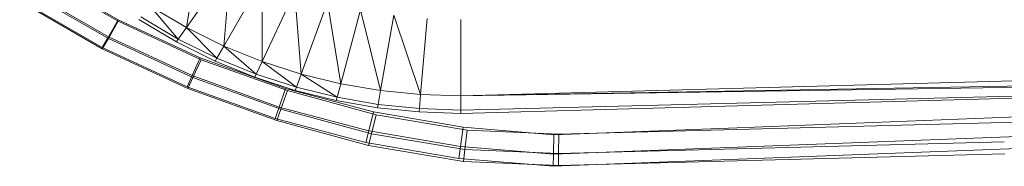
# Model space of a CAD drawing. Header units: metres. Extents: x 391.1 to 427.5, y 12.8 to 28.4.
# Tile 125 of 206: x 406.5108 to 406.8572, y 27.136 to 27.1876. Entities that reach past the tile are written whole.
import ezdxf

# ---------------------------------------------------------------- set-up
doc = ezdxf.new("R2010")
doc.units = ezdxf.units.M
doc.layers.add('A-DETL-____-MBND', color=7, linetype='Continuous', lineweight=18)

# ---------------------------------------------------------------- blocks, each defined once
blk = doc.blocks.new('Family - Inodor PA-152420-03_TEL_P0A')
at = {"layer": 'A-DETL-____-MBND', "color": 253, "true_color": 0xaaaaaa}
for p, q in [((0.11998, 0.06204), (0.12462, 0.09039)), ((0.13551, 0.08422), (0.11998, 0.06204)), ((0.13316, 0.05554), (0.13551, 0.08422)), ((0.06832, 0.08023), (0.09599, 0.06427)), ((0.06832, 0.08023), (0.09599, 0.06427)), ((0.06857, 0.08065), (0.09601, 0.06481)), ((0.09601, 0.06481), (0.06857, 0.08065)), ((0.06857, 0.08065), (0.09601, 0.06481)), ((0.06857, 0.08065), (0.09601, 0.06481)), ((0.14668, 0.07896), (0.13316, 0.05554)), ((0.14667, 0.05012), (0.14668, 0.07896)), ((0.06401, 0.07472), (0.09254, 0.05826)), ((0.06401, 0.07472), (0.09254, 0.05826)), ((0.09255, 0.05881), (0.06423, 0.07516)), ((0.09255, 0.05881), (0.06423, 0.07516)), ((0.15807, 0.07457), (0.14667, 0.05012)), ((0.16039, 0.04571), (0.15807, 0.07457)), ((0.06135, 0.07131), (0.09041, 0.05455)), ((0.06135, 0.07131), (0.09041, 0.05455)), ((0.09042, 0.05509), (0.06155, 0.07176)), ((0.09042, 0.05509), (0.06155, 0.07176)), ((0.11998, 0.06204), (0.1072, 0.06963)), ((0.1072, 0.06963), (0.11714, 0.05799)), ((0.16961, 0.07104), (0.16039, 0.04571)), ((0.17429, 0.04232), (0.16961, 0.07104)), ((0.11714, 0.05799), (0.10402, 0.06584)), ((0.18126, 0.06833), (0.17429, 0.04232)), ((0.1883, 0.03991), (0.18126, 0.06833)), ((0.19298, 0.06641), (0.1883, 0.03991)), ((0.20239, 0.03847), (0.19298, 0.06641)), ((0.09254, 0.05826), (0.09599, 0.06427)), ((0.09599, 0.06427), (0.09254, 0.05826)), ((0.09255, 0.05881), (0.09601, 0.06481)), ((0.09601, 0.06481), (0.09255, 0.05881)), ((0.09599, 0.06427), (0.12517, 0.05077)), ((0.09599, 0.06427), (0.12517, 0.05077)), ((0.09601, 0.06481), (0.12484, 0.05143)), ((0.12484, 0.05143), (0.09601, 0.06481)), ((0.09601, 0.06481), (0.12484, 0.05143)), ((0.09601, 0.06481), (0.12484, 0.05143)), ((0.11646, 0.05702), (0.10326, 0.06494)), ((0.20474, 0.06526), (0.20239, 0.03847)), ((0.21652, 0.06488), (0.21652, 0.03799)), ((0.11998, 0.06204), (0.11714, 0.05799)), ((0.13316, 0.05554), (0.11998, 0.06204)), ((0.11998, 0.06204), (0.13069, 0.05125)), ((0.09041, 0.05455), (0.09254, 0.05826)), ((0.09254, 0.05826), (0.09041, 0.05455)), ((0.09042, 0.05509), (0.09255, 0.05881)), ((0.09255, 0.05881), (0.09042, 0.05509)), ((0.09254, 0.05826), (0.12232, 0.04449)), ((0.09254, 0.05826), (0.12232, 0.04449)), ((0.12198, 0.04515), (0.09255, 0.05881)), ((0.12198, 0.04515), (0.09255, 0.05881)), ((0.11714, 0.05799), (0.11646, 0.05702)), ((0.1301, 0.05023), (0.11646, 0.05702)), ((0.13069, 0.05125), (0.11714, 0.05799)), ((0.13316, 0.05554), (0.13069, 0.05125)), ((0.14667, 0.05012), (0.13316, 0.05554)), ((0.13316, 0.05554), (0.14458, 0.04563)), ((0.09041, 0.05455), (0.12055, 0.0406)), ((0.09041, 0.05455), (0.12055, 0.0406)), ((0.12022, 0.04126), (0.09042, 0.05509)), ((0.12022, 0.04126), (0.09042, 0.05509)), ((0.7262, 0.05207), (0.21652, 0.03799)), ((0.12198, 0.04515), (0.12484, 0.05143)), ((0.12484, 0.05143), (0.12198, 0.04515)), ((0.12232, 0.04449), (0.12517, 0.05077)), ((0.12517, 0.05077), (0.12232, 0.04449)), ((0.12484, 0.05143), (0.15485, 0.04061)), ((0.15485, 0.04061), (0.12484, 0.05143)), ((0.12484, 0.05143), (0.15485, 0.04061)), ((0.12484, 0.05143), (0.15485, 0.04061)), ((0.12517, 0.05077), (0.15553, 0.03989)), ((0.12517, 0.05077), (0.15553, 0.03989)), ((0.13069, 0.05125), (0.1301, 0.05023)), ((0.14407, 0.04456), (0.1301, 0.05023)), ((0.14458, 0.04563), (0.13069, 0.05125)), ((0.14667, 0.05012), (0.14458, 0.04563)), ((0.16039, 0.04571), (0.14667, 0.05012)), ((0.1587, 0.04106), (0.14667, 0.05012)), ((0.12022, 0.04126), (0.12198, 0.04515)), ((0.12198, 0.04515), (0.12022, 0.04126)), ((0.15261, 0.0341), (0.12198, 0.04515)), ((0.15261, 0.0341), (0.12198, 0.04515)), ((0.14458, 0.04563), (0.14407, 0.04456)), ((0.1587, 0.04106), (0.14458, 0.04563)), ((0.16039, 0.04571), (0.1587, 0.04106)), ((0.17429, 0.04232), (0.16039, 0.04571)), ((0.17301, 0.03754), (0.16039, 0.04571)), ((0.7262, 0.04712), (0.21652, 0.03799)), ((0.7262, 0.04594), (0.21652, 0.03799)), ((0.7262, 0.04594), (0.21652, 0.03305)), ((0.7262, 0.04594), (0.21652, 0.03186)), ((0.12055, 0.0406), (0.12232, 0.04449)), ((0.12232, 0.04449), (0.12055, 0.0406)), ((0.12232, 0.04449), (0.15326, 0.0334)), ((0.12232, 0.04449), (0.15326, 0.0334)), ((0.1583, 0.03995), (0.14407, 0.04456)), ((0.17429, 0.04232), (0.17301, 0.03754)), ((0.1883, 0.03991), (0.17429, 0.04232)), ((0.15122, 0.03008), (0.12022, 0.04126)), ((0.15122, 0.03008), (0.12022, 0.04126)), ((0.12055, 0.0406), (0.15186, 0.02938)), ((0.12055, 0.0406), (0.15186, 0.02938)), ((0.15261, 0.0341), (0.15485, 0.04061)), ((0.15485, 0.04061), (0.15261, 0.0341)), ((0.15326, 0.0334), (0.15553, 0.03989)), ((0.15553, 0.03989), (0.15326, 0.0334)), ((0.15485, 0.04061), (0.18578, 0.03244)), ((0.18578, 0.03244), (0.15485, 0.04061)), ((0.15485, 0.04061), (0.18578, 0.03244)), ((0.15485, 0.04061), (0.18578, 0.03244)), ((0.15553, 0.03989), (0.18674, 0.03138)), ((0.15553, 0.03989), (0.18674, 0.03138)), ((0.1587, 0.04106), (0.1583, 0.03995)), ((0.1727, 0.03639), (0.1583, 0.03995)), ((0.17301, 0.03754), (0.1587, 0.04106)), ((0.1883, 0.03991), (0.18745, 0.03504)), ((0.20239, 0.03847), (0.1883, 0.03991)), ((0.20239, 0.03847), (0.20196, 0.03354)), ((0.21652, 0.03799), (0.20239, 0.03847)), ((0.17301, 0.03754), (0.1727, 0.03639)), ((0.18724, 0.03387), (0.1727, 0.03639)), ((0.18745, 0.03504), (0.17301, 0.03754)), ((0.18745, 0.03504), (0.18724, 0.03387)), ((0.20196, 0.03354), (0.18745, 0.03504)), ((0.21652, 0.03305), (0.21652, 0.03799)), ((0.40749, 0.0287), (0.72691, 0.03582)), ((0.40749, 0.0287), (0.72691, 0.03582)), ((0.15122, 0.03008), (0.15261, 0.0341)), ((0.15261, 0.0341), (0.15122, 0.03008)), ((0.15186, 0.02938), (0.15326, 0.0334)), ((0.15326, 0.0334), (0.15186, 0.02938)), ((0.18417, 0.02577), (0.15261, 0.0341)), ((0.18417, 0.02577), (0.15261, 0.0341)), ((0.15326, 0.0334), (0.18512, 0.02471)), ((0.15326, 0.0334), (0.18512, 0.02471)), ((0.18417, 0.02577), (0.18578, 0.03244)), ((0.18578, 0.03244), (0.18417, 0.02577)), ((0.18512, 0.02471), (0.18674, 0.03138)), ((0.18674, 0.03138), (0.18512, 0.02471)), ((0.18578, 0.03244), (0.21736, 0.027)), ((0.21736, 0.027), (0.18578, 0.03244)), ((0.18578, 0.03244), (0.21736, 0.027)), ((0.18578, 0.03244), (0.21736, 0.027)), ((0.18674, 0.03138), (0.21873, 0.02599)), ((0.18674, 0.03138), (0.21873, 0.02599)), ((0.20186, 0.03236), (0.18724, 0.03387)), ((0.20196, 0.03354), (0.20186, 0.03236)), ((0.21652, 0.03186), (0.20186, 0.03236)), ((0.21652, 0.03305), (0.20196, 0.03354)), ((0.21652, 0.03186), (0.21652, 0.03305)), ((0.31375, 0.02678), (0.44025, 0.03169)), ((0.44025, 0.03169), (0.31375, 0.02678)), ((0.31375, 0.02678), (0.44025, 0.03169)), ((0.31375, 0.02678), (0.44025, 0.03169)), ((0.18317, 0.02165), (0.15122, 0.03008)), ((0.18317, 0.02165), (0.15122, 0.03008)), ((0.15186, 0.02938), (0.18411, 0.02059)), ((0.15186, 0.02938), (0.18411, 0.02059)), ((0.25103, 0.02458), (0.40749, 0.0287)), ((0.25103, 0.02458), (0.40749, 0.0287)), ((0.18317, 0.02165), (0.18417, 0.02577)), ((0.18417, 0.02577), (0.18317, 0.02165)), ((0.18411, 0.02059), (0.18512, 0.02471)), ((0.18512, 0.02471), (0.18411, 0.02059)), ((0.2164, 0.02022), (0.18417, 0.02577)), ((0.2164, 0.02022), (0.18417, 0.02577)), ((0.18512, 0.02471), (0.21793, 0.01918)), ((0.18512, 0.02471), (0.21793, 0.01918)), ((0.2164, 0.02022), (0.21736, 0.027)), ((0.21736, 0.027), (0.2164, 0.02022)), ((0.21736, 0.027), (0.24933, 0.02433)), ((0.24933, 0.02433), (0.21736, 0.027)), ((0.21736, 0.027), (0.24933, 0.02433)), ((0.21736, 0.027), (0.24933, 0.02433)), ((0.21793, 0.01918), (0.21873, 0.02599)), ((0.21873, 0.02599), (0.21793, 0.01918)), ((0.21873, 0.02599), (0.25103, 0.02458)), ((0.21873, 0.02599), (0.25103, 0.02458)), ((0.24916, 0.01748), (0.24933, 0.02433)), ((0.24933, 0.02433), (0.24916, 0.01748)), ((0.24933, 0.02433), (0.31375, 0.02678)), ((0.31375, 0.02678), (0.24933, 0.02433)), ((0.24933, 0.02433), (0.31375, 0.02678)), ((0.24933, 0.02433), (0.31375, 0.02678)), ((0.25097, 0.01774), (0.25103, 0.02458)), ((0.25103, 0.02458), (0.25097, 0.01774)), ((0.44054, 0.02486), (0.31404, 0.01995)), ((0.44054, 0.02486), (0.31404, 0.01995)), ((0.2158, 0.01602), (0.18317, 0.02165)), ((0.2158, 0.01602), (0.18317, 0.02165)), ((0.25097, 0.01774), (0.40776, 0.02187)), ((0.25097, 0.01774), (0.40776, 0.02187)), ((0.18411, 0.02059), (0.21744, 0.01497)), ((0.18411, 0.02059), (0.21744, 0.01497)), ((0.2158, 0.01602), (0.2164, 0.02022)), ((0.2164, 0.02022), (0.2158, 0.01602)), ((0.24916, 0.01748), (0.2164, 0.02022)), ((0.24916, 0.01748), (0.2164, 0.02022)), ((0.21744, 0.01497), (0.21793, 0.01918)), ((0.21793, 0.01918), (0.21744, 0.01497)), ((0.21793, 0.01918), (0.25097, 0.01774)), ((0.21793, 0.01918), (0.25097, 0.01774)), ((0.24905, 0.01324), (0.24916, 0.01748)), ((0.24916, 0.01748), (0.24905, 0.01324)), ((0.31404, 0.01995), (0.24916, 0.01748)), ((0.31404, 0.01995), (0.24916, 0.01748)), ((0.25093, 0.01351), (0.25097, 0.01774)), ((0.25097, 0.01774), (0.25093, 0.01351)), ((0.25093, 0.01351), (0.40793, 0.01764)), ((0.25093, 0.01351), (0.40793, 0.01764)), ((0.44073, 0.02064), (0.31422, 0.01573)), ((0.44073, 0.02064), (0.31422, 0.01573)), ((0.24905, 0.01324), (0.2158, 0.01602)), ((0.24905, 0.01324), (0.2158, 0.01602)), ((0.21744, 0.01497), (0.25093, 0.01351)), ((0.21744, 0.01497), (0.25093, 0.01351)), ((0.31422, 0.01573), (0.24905, 0.01324)), ((0.31422, 0.01573), (0.24905, 0.01324))]:
    blk.add_line(p, q, dxfattribs=at)
blk = doc.blocks.new('LONDR55-XX_ZZ-ARQ-CAA-M3D-Londres55_ifc-1-03_TEL_P0A')
at = {"layer": 'A-DETL-____-MBND', "color": 253, "lineweight": 18, "true_color": 0xaaaaaa}
blk.add_blockref('Family - Inodor PA-152420-03_TEL_P0A', (406.44946, 27.12274), dxfattribs=at)

msp = doc.modelspace()

# ---------------------------------------------------------------- block references
at = {"lineweight": 5}
msp.add_blockref('LONDR55-XX_ZZ-ARQ-CAA-M3D-Londres55_ifc-1-03_TEL_P0A', (0, 0), dxfattribs=at)

doc.saveas('drawing.dxf')
